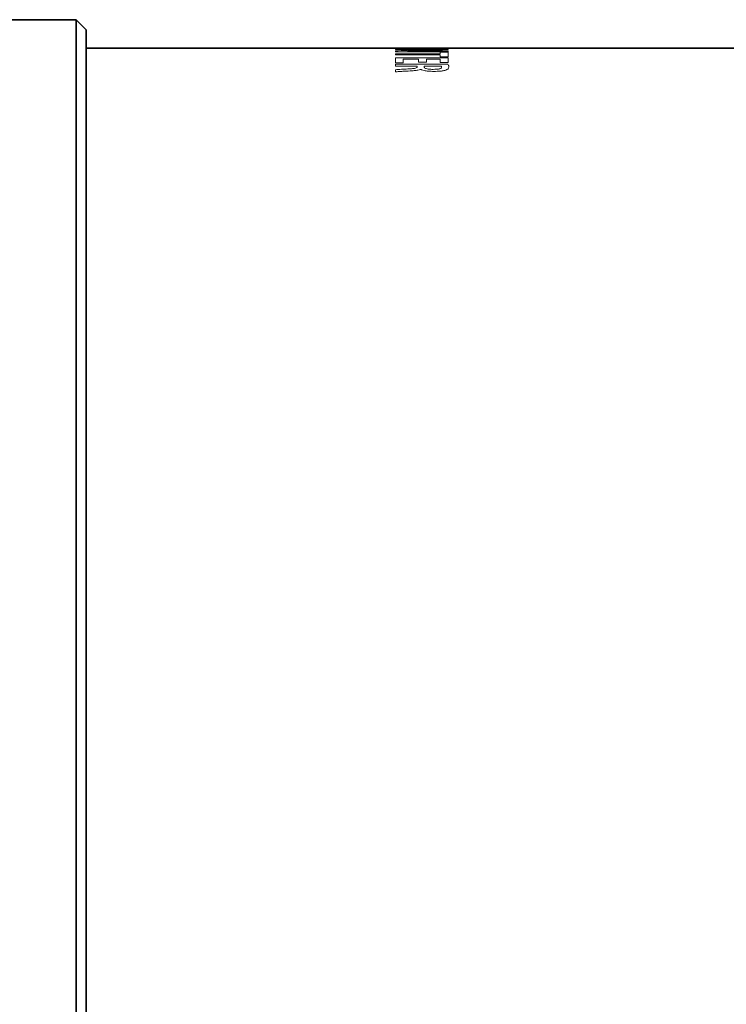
# Model space of a CAD drawing. Header units: millimetres. Extents: x 0 to 1118, y 0 to 864.
# Tile 5 of 85: x 104 to 120, y 180 to 203. Entities that reach past the tile are written whole.
import ezdxf

# ---------------------------------------------------------------- set-up
doc = ezdxf.new("R2010")
doc.units = ezdxf.units.MM

msp = doc.modelspace()

# ---------------------------------------------------------------- linework, layer by layer
at = {"color": 7, "linetype": 'Continuous', "lineweight": 35}
for p, q in [((105.141, 203.459), (102.21, 203.459)), ((105.377, 203.224), (105.141, 203.459)), ((105.141, 157.126), (105.141, 203.459)), ((105.377, 157.362), (105.377, 203.224)), ((114.51, 202.793), (105.377, 202.793)), ((116.177, 202.793), (114.51, 202.793)), ((146.777, 202.793), (116.177, 202.793))]:
    msp.add_line(p, q, dxfattribs=at)
at = {"color": 7, "linetype": 'Continuous', "lineweight": 18}
for p, q in [((112.611, 202.793), (113.846, 202.793)), ((112.611, 202.78), (112.611, 202.793)), ((112.795, 202.78), (112.611, 202.78)), ((112.611, 202.773), (113.846, 202.773)), ((112.611, 202.763), (112.611, 202.773)), ((113.052, 202.763), (112.611, 202.763)), ((112.795, 202.792), (112.795, 202.78)), ((113.154, 202.792), (112.795, 202.792)), ((113.154, 202.782), (113.154, 202.792)), ((113.337, 202.782), (113.154, 202.782)), ((113.661, 202.792), (113.337, 202.792)), ((113.337, 202.792), (113.337, 202.782)), ((113.661, 202.781), (113.661, 202.792)), ((113.846, 202.781), (113.661, 202.781)), ((113.846, 202.793), (113.846, 202.781)), ((113.846, 202.773), (113.846, 202.761)), ((114.51, 202.793), (114.51, 202.79)), ((114.51, 202.79), (116.177, 202.79)), ((116.177, 202.79), (116.177, 202.793)), ((112.611, 202.711), (112.611, 202.729)), ((113.844, 202.711), (112.611, 202.711)), ((112.611, 202.662), (113.661, 202.662)), ((112.611, 202.637), (112.611, 202.662)), ((113.661, 202.637), (112.611, 202.637)), ((112.611, 202.57), (113.846, 202.57)), ((112.611, 202.453), (112.611, 202.57)), ((112.795, 202.539), (112.795, 202.453)), ((113.154, 202.539), (112.795, 202.539)), ((112.897, 202.726), (112.897, 202.726)), ((113.154, 202.463), (113.154, 202.539)), ((113.661, 202.539), (113.337, 202.539)), ((113.337, 202.539), (113.337, 202.463)), ((113.414, 202.727), (113.844, 202.727)), ((113.661, 202.697), (113.846, 202.697)), ((113.661, 202.662), (113.661, 202.697)), ((113.661, 202.592), (113.661, 202.637)), ((113.846, 202.592), (113.661, 202.592)), ((113.661, 202.458), (113.661, 202.539)), ((113.844, 202.727), (113.844, 202.711)), ((113.846, 202.697), (113.846, 202.592)), ((113.846, 202.57), (113.846, 202.458)), ((112.795, 202.453), (112.611, 202.453)), ((112.611, 202.415), (113.837, 202.415)), ((112.611, 202.374), (112.611, 202.415)), ((113.121, 202.374), (112.611, 202.374)), ((113.121, 202.352), (113.121, 202.374)), ((113.337, 202.463), (113.154, 202.463)), ((113.201, 202.297), (113.196, 202.297)), ((113.684, 202.374), (113.285, 202.374)), ((113.846, 202.458), (113.661, 202.458)), ((112.611, 202.239), (112.611, 202.289))]:
    msp.add_line(p, q, dxfattribs=at)
for centre, major_axis, ratio, start_param, end_param in [((115.858, 180.293), (37.657, 0), 0.597493, 1.624254, 1.638418), ((113.231, 180.293), (0, 22.5), 0.302726, 6.232162, 6.232395), ((115.456, 180.293), (37.866, 0), 0.594205, 1.631662, 1.645993), ((113.277, 180.293), (0, 22.5), 0.001924, 6.083968, 6.08993)]:
    msp.add_ellipse(centre, major_axis=major_axis, ratio=ratio, start_param=start_param, end_param=end_param, dxfattribs=at)
for points, knots in [([(113.577, 202.764), (113.533, 202.764), (113.446, 202.763), (113.271, 202.763), (113.14, 202.763), (113.052, 202.763)], [0, 0, 0, 0, 0.250036, 0.500088, 1, 1, 1, 1]), ([(113.152, 202.751), (113.187, 202.752), (113.256, 202.755), (113.362, 202.758), (113.469, 202.761), (113.542, 202.763), (113.578, 202.763)], [0, 0, 0, 0, 0.249994, 0.500003, 0.749846, 1, 1, 1, 1]), ([(113.313, 202.741), (113.28, 202.74), (113.212, 202.737), (113.109, 202.733), (113.004, 202.73), (112.933, 202.727), (112.897, 202.726)], [0, 0, 0, 0, 0.24996, 0.499957, 0.749784, 1, 1, 1, 1]), ([(112.897, 202.726), (112.94, 202.726), (113.026, 202.727), (113.198, 202.727), (113.327, 202.727), (113.414, 202.727)], [0, 0, 0, 0, 0.250057, 0.500138, 1, 1, 1, 1]), ([(112.611, 202.289), (112.635, 202.291), (112.682, 202.295), (112.78, 202.301), (112.854, 202.304), (112.903, 202.307)], [0, 0, 0, 0, 0.250611, 0.500536, 1, 1, 1, 1]), ([(112.903, 202.307), (112.941, 202.309), (112.998, 202.311), (113.066, 202.32), (113.104, 202.331), (113.118, 202.342), (113.12, 202.349), (113.121, 202.352)], [0, 0, 0, 0, 0.33468, 0.507333, 0.681787, 0.879856, 1, 1, 1, 1]), ([(113.196, 202.297), (113.179, 202.291), (113.146, 202.278), (113.055, 202.267), (112.989, 202.263), (112.957, 202.261)], [0, 0, 0, 0, 0.326659, 0.66611, 1, 1, 1, 1]), ([(113.516, 202.249), (113.469, 202.251), (113.386, 202.253), (113.288, 202.268), (113.229, 202.283), (113.208, 202.293), (113.201, 202.297)], [0, 0, 0, 0, 0.338406, 0.600015, 0.860051, 1, 1, 1, 1]), ([(113.285, 202.348), (113.288, 202.341), (113.292, 202.329), (113.329, 202.313), (113.378, 202.303), (113.437, 202.298), (113.476, 202.297), (113.493, 202.297)], [0, 0, 0, 0, 0.290822, 0.485047, 0.680284, 0.855052, 1, 1, 1, 1]), ([(113.493, 202.297), (113.519, 202.298), (113.563, 202.298), (113.62, 202.304), (113.661, 202.314), (113.691, 202.329), (113.694, 202.34), (113.695, 202.347)], [0, 0, 0, 0, 0.213225, 0.366935, 0.521068, 0.730764, 1, 1, 1, 1]), ([(113.695, 202.347), (113.695, 202.351), (113.694, 202.358), (113.691, 202.367), (113.686, 202.372), (113.684, 202.374)], [0, 0, 0, 0, 0.498163, 0.748206, 1, 1, 1, 1]), ([(113.863, 202.351), (113.861, 202.338), (113.857, 202.319), (113.825, 202.291), (113.786, 202.279), (113.766, 202.272)], [0, 0, 0, 0, 0.478565, 0.731877, 1, 1, 1, 1]), ([(113.837, 202.415), (113.845, 202.405), (113.856, 202.389), (113.862, 202.368), (113.862, 202.357), (113.863, 202.351)], [0, 0, 0, 0, 0.498225, 0.748951, 1, 1, 1, 1]), ([(112.957, 202.261), (112.899, 202.257), (112.812, 202.253), (112.695, 202.246), (112.639, 202.242), (112.611, 202.239)], [0, 0, 0, 0, 0.499142, 0.748971, 1, 1, 1, 1]), ([(113.766, 202.272), (113.741, 202.267), (113.692, 202.257), (113.601, 202.251), (113.541, 202.25), (113.516, 202.249)], [0, 0, 0, 0, 0.36172, 0.724738, 1, 1, 1, 1])]:
    msp.add_open_spline(points, degree=3, knots=knots, dxfattribs=at)

doc.saveas('drawing.dxf')
